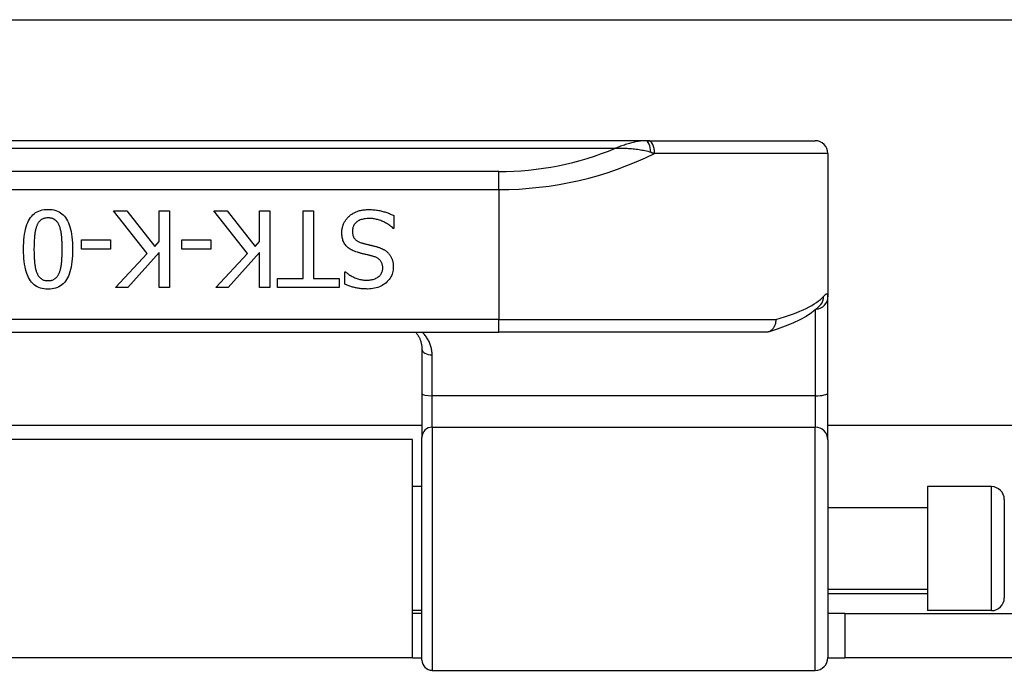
# Model space of a CAD drawing. Header units: inches. Extents: x 19 to 626, y 56 to 294.
# Tile 59 of 256: x 42.07 to 43.59, y 161.05 to 162.05. Entities that reach past the tile are written whole.
import ezdxf

# ---------------------------------------------------------------- set-up
doc = ezdxf.new("R2010")
doc.units = ezdxf.units.IN
doc.header["$MEASUREMENT"] = 0
doc.layers.add('Visible Edges(ANSI)', color=7, linetype='Continuous', lineweight=25)
doc.layers.add('Visible Tangent Edges(ANSI)', color=7, linetype='Continuous', lineweight=25)

msp = doc.modelspace()

# ---------------------------------------------------------------- linework, layer by layer
at = {"layer": 'Visible Edges(ANSI)'}
for p, q in [((19.6434, 162.0534), (83.5794, 162.0534)), ((43.0349, 161.8669), (41.087, 161.8669)), ((43.0396, 161.8669), (43.0349, 161.8669)), ((43.0396, 161.8669), (43.2962, 161.8669)), ((43.3159, 161.8472), (43.3159, 161.6265)), ((42.2677, 161.6933), (42.2159, 161.7587)), ((42.2159, 161.7587), (42.2363, 161.7587)), ((42.2363, 161.7587), (42.2795, 161.7037)), ((42.2864, 161.7115), (42.2864, 161.7587)), ((42.2864, 161.7587), (42.3021, 161.7587)), ((42.3021, 161.7587), (42.3021, 161.6406)), ((42.4222, 161.6933), (42.3704, 161.7587)), ((42.3704, 161.7587), (42.3908, 161.7587)), ((42.3908, 161.7587), (42.434, 161.7037)), ((42.4409, 161.7115), (42.4409, 161.7587)), ((42.4409, 161.7587), (42.4566, 161.7587)), ((42.4566, 161.7587), (42.4566, 161.6406)), ((42.5082, 161.7587), (42.5239, 161.7587)), ((42.5082, 161.6545), (42.5082, 161.7587)), ((42.5239, 161.7587), (42.5239, 161.6545)), ((42.6477, 161.7516), (42.6477, 161.7319)), ((42.6477, 161.7319), (42.6466, 161.7319)), ((42.1667, 161.6998), (42.1667, 161.7142)), ((42.1667, 161.7142), (42.2114, 161.7142)), ((42.2114, 161.7142), (42.2114, 161.6998)), ((42.3211, 161.6998), (42.3211, 161.7142)), ((42.3211, 161.7142), (42.3658, 161.7142)), ((42.3658, 161.7142), (42.3658, 161.6998)), ((42.2114, 161.6998), (42.1667, 161.6998)), ((42.2795, 161.7037), (42.2864, 161.7115)), ((42.3658, 161.6998), (42.3211, 161.6998)), ((42.434, 161.7037), (42.4409, 161.7115)), ((42.2188, 161.6406), (42.2677, 161.6933)), ((42.2864, 161.6948), (42.238, 161.6406)), ((42.2864, 161.6406), (42.2864, 161.6948)), ((42.3733, 161.6406), (42.4222, 161.6933)), ((42.4409, 161.6948), (42.3924, 161.6406)), ((42.4409, 161.6406), (42.4409, 161.6948)), ((42.4685, 161.6406), (42.4685, 161.6545)), ((42.4685, 161.6545), (42.5082, 161.6545)), ((42.5239, 161.6545), (42.5635, 161.6545)), ((42.5635, 161.6545), (42.5635, 161.6406)), ((42.572, 161.6461), (42.572, 161.6649)), ((42.572, 161.6649), (42.5731, 161.6649)), ((42.238, 161.6406), (42.2188, 161.6406)), ((42.3021, 161.6406), (42.2864, 161.6406)), ((42.3924, 161.6406), (42.3733, 161.6406)), ((42.4566, 161.6406), (42.4409, 161.6406)), ((42.5635, 161.6406), (42.4685, 161.6406)), ((43.3159, 161.4783), (43.3159, 161.6265)), ((43.3053, 161.6149), (43.305, 161.6145)), ((41.3129, 161.5717), (42.809, 161.5717)), ((43.2199, 161.5717), (42.809, 161.5717)), ((42.6909, 161.5459), (42.6909, 161.4774)), ((42.6909, 161.4774), (42.6909, 161.4099)), ((43.3159, 161.406), (43.3159, 161.4783)), ((42.6909, 161.4284), (41.431, 161.4284)), ((59.907, 161.4284), (43.3159, 161.4284)), ((42.6909, 161.0667), (42.6909, 161.4099)), ((42.6764, 161.4064), (41.4454, 161.4064)), ((42.6764, 161.0704), (42.6764, 161.4064)), ((43.3159, 161.406), (43.3159, 161.0706)), ((42.6909, 161.3339), (42.6764, 161.3339)), ((43.4694, 161.3339), (43.4694, 161.143)), ((43.5678, 161.3339), (43.4694, 161.3339)), ((43.5875, 161.3142), (43.5875, 161.1626)), ((43.4694, 161.3014), (43.3159, 161.3014)), ((43.4694, 161.1754), (43.3159, 161.1754)), ((42.6909, 161.143), (42.6764, 161.143)), ((42.6909, 161.1384), (42.6764, 161.1384)), ((43.3419, 161.1384), (43.3159, 161.1384)), ((43.3419, 161.1384), (43.6539, 161.1384)), ((43.3419, 161.1384), (43.3419, 161.0704)), ((43.5678, 161.143), (43.4694, 161.143)), ((42.6764, 161.0704), (41.4454, 161.0704)), ((42.6764, 161.0704), (42.6909, 161.0704)), ((43.3159, 161.0704), (43.3419, 161.0704)), ((43.6539, 161.0704), (43.3419, 161.0704)), ((42.7066, 161.0509), (43.2962, 161.0509))]:
    msp.add_line(p, q, dxfattribs=at)
at = {"layer": 'Visible Edges(ANSI)', "flags": 128}
for points in [[(42.0774, 161.6996), (42.0775, 161.7048), (42.0777, 161.7097), (42.078, 161.7144), (42.0785, 161.7189), (42.0791, 161.7232), (42.0798, 161.7272), (42.0806, 161.7309), (42.0816, 161.7345), (42.0826, 161.7378), (42.0839, 161.7408), (42.0852, 161.7437), (42.0867, 161.7463), (42.0883, 161.7486), (42.09, 161.7508), (42.0919, 161.7528), (42.094, 161.7545), (42.0961, 161.7561), (42.0984, 161.7574), (42.1009, 161.7586), (42.1034, 161.7595), (42.1062, 161.7602), (42.109, 161.7607), (42.112, 161.761), (42.1152, 161.7611)], [(42.1152, 161.7611), (42.1183, 161.761), (42.1214, 161.7607), (42.1243, 161.7602), (42.127, 161.7595), (42.1296, 161.7585), (42.1321, 161.7574), (42.1344, 161.756), (42.1366, 161.7544), (42.1386, 161.7526), (42.1405, 161.7506), (42.1422, 161.7484), (42.1438, 161.746), (42.1453, 161.7433), (42.1466, 161.7405), (42.1478, 161.7374), (42.1489, 161.7341), (42.1499, 161.7306), (42.1507, 161.7268), (42.1514, 161.7229), (42.152, 161.7187), (42.1524, 161.7143), (42.1527, 161.7096), (42.1529, 161.7048), (42.153, 161.6997)], [(42.5781, 161.75), (42.5791, 161.7509), (42.58, 161.7517), (42.581, 161.7525), (42.5821, 161.7532), (42.5831, 161.7539), (42.5842, 161.7546), (42.5852, 161.7553), (42.5863, 161.7559), (42.5875, 161.7565), (42.5886, 161.757), (42.5898, 161.7575), (42.591, 161.758), (42.5922, 161.7584), (42.5934, 161.7588), (42.5948, 161.7592), (42.5961, 161.7595), (42.5976, 161.7598), (42.599, 161.7601), (42.6006, 161.7603), (42.6021, 161.7605), (42.6038, 161.7606), (42.6054, 161.7607), (42.6072, 161.7607), (42.6089, 161.7608)], [(42.6089, 161.7608), (42.6111, 161.7607), (42.6131, 161.7607), (42.6151, 161.7606), (42.6171, 161.7605), (42.619, 161.7603), (42.6208, 161.7601), (42.6226, 161.7599), (42.6243, 161.7596), (42.626, 161.7593), (42.6277, 161.7589), (42.6292, 161.7585), (42.6308, 161.7581), (42.6323, 161.7576), (42.6337, 161.7572), (42.6352, 161.7567), (42.6366, 161.7562), (42.6381, 161.7557), (42.6395, 161.7551), (42.6409, 161.7546), (42.6423, 161.754), (42.6437, 161.7534), (42.645, 161.7528), (42.6464, 161.7522), (42.6477, 161.7516)], [(42.1152, 161.748), (42.1141, 161.748), (42.1131, 161.748), (42.112, 161.7478), (42.1111, 161.7477), (42.1101, 161.7475), (42.1092, 161.7473), (42.1083, 161.747), (42.1075, 161.7467), (42.1067, 161.7463), (42.1059, 161.7459), (42.1051, 161.7454), (42.1044, 161.7449), (42.1037, 161.7444), (42.103, 161.7438), (42.1024, 161.7432), (42.1018, 161.7425), (42.1012, 161.7418), (42.1006, 161.741), (42.1001, 161.7402), (42.0995, 161.7394), (42.0991, 161.7385), (42.0986, 161.7376), (42.0982, 161.7366), (42.0977, 161.7356)], [(42.1329, 161.7353), (42.1325, 161.7363), (42.132, 161.7373), (42.1316, 161.7382), (42.1311, 161.7391), (42.1306, 161.7399), (42.1301, 161.7407), (42.1295, 161.7415), (42.1289, 161.7422), (42.1283, 161.7429), (42.1277, 161.7436), (42.127, 161.7442), (42.1263, 161.7447), (42.1256, 161.7453), (42.1248, 161.7457), (42.124, 161.7462), (42.1232, 161.7466), (42.1223, 161.7469), (42.1214, 161.7472), (42.1204, 161.7475), (42.1195, 161.7477), (42.1184, 161.7478), (42.1174, 161.7479), (42.1163, 161.748), (42.1152, 161.748)], [(42.5674, 161.725), (42.5674, 161.7261), (42.5675, 161.7273), (42.5676, 161.7284), (42.5677, 161.7296), (42.5679, 161.7307), (42.5681, 161.7319), (42.5684, 161.733), (42.5687, 161.7342), (42.569, 161.7353), (42.5694, 161.7364), (42.5698, 161.7375), (42.5702, 161.7387), (42.5707, 161.7398), (42.5712, 161.7408), (42.5718, 161.7419), (42.5724, 161.7429), (42.573, 161.7439), (42.5736, 161.7449), (42.5743, 161.7458), (42.575, 161.7467), (42.5757, 161.7476), (42.5765, 161.7484), (42.5773, 161.7493), (42.5781, 161.75)], [(42.6101, 161.7472), (42.608, 161.7471), (42.6059, 161.747), (42.604, 161.7468), (42.6021, 161.7466), (42.6004, 161.7462), (42.5987, 161.7458), (42.5971, 161.7453), (42.5956, 161.7448), (42.5941, 161.7441), (42.5928, 161.7434), (42.5916, 161.7426), (42.5904, 161.7418), (42.5894, 161.7408), (42.5884, 161.7399), (42.5875, 161.7388), (42.5867, 161.7378), (42.586, 161.7367), (42.5854, 161.7355), (42.5849, 161.7343), (42.5845, 161.733), (42.5842, 161.7317), (42.584, 161.7303), (42.5838, 161.7289), (42.5838, 161.7275)], [(42.6466, 161.7319), (42.6453, 161.7331), (42.6439, 161.7342), (42.6426, 161.7353), (42.6412, 161.7363), (42.6397, 161.7374), (42.6383, 161.7383), (42.6368, 161.7392), (42.6353, 161.7401), (42.6338, 161.7409), (42.6322, 161.7417), (42.6306, 161.7425), (42.629, 161.7432), (42.6274, 161.7438), (42.6257, 161.7444), (42.6241, 161.7449), (42.6225, 161.7454), (42.6209, 161.7458), (42.6194, 161.7462), (42.6178, 161.7465), (42.6162, 161.7467), (42.6147, 161.7469), (42.6131, 161.7471), (42.6116, 161.7471), (42.6101, 161.7472)], [(42.0977, 161.7356), (42.0974, 161.7346), (42.097, 161.7336), (42.0967, 161.7325), (42.0964, 161.7314), (42.0961, 161.7302), (42.0958, 161.729), (42.0955, 161.7277), (42.0953, 161.7264), (42.095, 161.7251), (42.0948, 161.7237), (42.0947, 161.7222), (42.0945, 161.7208), (42.0943, 161.7192), (42.0942, 161.7177), (42.0941, 161.7161), (42.094, 161.7144), (42.0939, 161.7127), (42.0938, 161.711), (42.0937, 161.7092), (42.0936, 161.7074), (42.0936, 161.7055), (42.0936, 161.7036), (42.0935, 161.7016), (42.0935, 161.6996)], [(42.1369, 161.6997), (42.1369, 161.7017), (42.1369, 161.7037), (42.1368, 161.7057), (42.1368, 161.7075), (42.1368, 161.7094), (42.1367, 161.7111), (42.1366, 161.7128), (42.1365, 161.7145), (42.1365, 161.7161), (42.1364, 161.7176), (42.1362, 161.7191), (42.1361, 161.7205), (42.136, 161.7218), (42.1358, 161.7232), (42.1356, 161.7245), (42.1354, 161.7258), (42.1352, 161.7271), (42.1349, 161.7283), (42.1346, 161.7296), (42.1343, 161.7308), (42.134, 161.7319), (42.1336, 161.7331), (42.1333, 161.7342), (42.1329, 161.7353)], [(42.5838, 161.7275), (42.5838, 161.7263), (42.5839, 161.7252), (42.584, 161.7241), (42.5842, 161.723), (42.5844, 161.722), (42.5846, 161.721), (42.585, 161.7201), (42.5853, 161.7192), (42.5857, 161.7183), (42.5862, 161.7175), (42.5867, 161.7167), (42.5873, 161.716), (42.5879, 161.7153), (42.5885, 161.7146), (42.5893, 161.7139), (42.59, 161.7133), (42.5909, 161.7127), (42.5918, 161.7121), (42.5927, 161.7116), (42.5937, 161.7111), (42.5948, 161.7106), (42.5959, 161.7102), (42.5971, 161.7098), (42.5983, 161.7094)], [(42.5909, 161.6952), (42.5889, 161.6959), (42.587, 161.6966), (42.5852, 161.6973), (42.5835, 161.6981), (42.5819, 161.699), (42.5803, 161.6999), (42.5789, 161.7008), (42.5775, 161.7019), (42.5763, 161.7029), (42.5751, 161.704), (42.574, 161.7052), (42.5731, 161.7064), (42.5721, 161.7077), (42.5713, 161.7091), (42.5706, 161.7104), (42.5699, 161.7118), (42.5693, 161.7133), (42.5688, 161.7148), (42.5684, 161.7164), (42.568, 161.718), (42.5678, 161.7197), (42.5676, 161.7214), (42.5674, 161.7232), (42.5674, 161.725)], [(42.1152, 161.6382), (42.112, 161.6383), (42.109, 161.6386), (42.1061, 161.6391), (42.1033, 161.6399), (42.1008, 161.6408), (42.0983, 161.642), (42.096, 161.6434), (42.0938, 161.645), (42.0918, 161.6468), (42.0899, 161.6488), (42.0882, 161.651), (42.0866, 161.6535), (42.0851, 161.6561), (42.0838, 161.659), (42.0826, 161.6621), (42.0815, 161.6654), (42.0806, 161.6689), (42.0797, 161.6727), (42.079, 161.6766), (42.0785, 161.6808), (42.078, 161.6852), (42.0777, 161.6898), (42.0775, 161.6946), (42.0774, 161.6996)], [(42.0935, 161.6996), (42.0935, 161.6976), (42.0936, 161.6956), (42.0936, 161.6937), (42.0936, 161.6919), (42.0937, 161.69), (42.0938, 161.6883), (42.0939, 161.6865), (42.094, 161.6848), (42.0941, 161.6832), (42.0942, 161.6816), (42.0943, 161.68), (42.0945, 161.6785), (42.0947, 161.677), (42.0948, 161.6756), (42.0951, 161.6742), (42.0953, 161.6729), (42.0955, 161.6715), (42.0958, 161.6703), (42.0961, 161.6691), (42.0964, 161.6679), (42.0967, 161.6667), (42.0971, 161.6656), (42.0974, 161.6645), (42.0978, 161.6635)], [(42.153, 161.6997), (42.1529, 161.6945), (42.1527, 161.6895), (42.1524, 161.6848), (42.1519, 161.6803), (42.1514, 161.676), (42.1507, 161.672), (42.1498, 161.6683), (42.1489, 161.6647), (42.1478, 161.6614), (42.1466, 161.6584), (42.1452, 161.6555), (42.1437, 161.6529), (42.1421, 161.6506), (42.1404, 161.6484), (42.1385, 161.6465), (42.1365, 161.6447), (42.1343, 161.6432), (42.132, 161.6419), (42.1295, 161.6407), (42.1269, 161.6398), (42.1242, 161.6391), (42.1213, 161.6386), (42.1183, 161.6383), (42.1152, 161.6382)], [(42.1328, 161.6637), (42.1332, 161.6647), (42.1335, 161.6658), (42.1339, 161.6669), (42.1342, 161.6681), (42.1345, 161.6693), (42.1348, 161.6705), (42.135, 161.6718), (42.1353, 161.6732), (42.1355, 161.6745), (42.1357, 161.676), (42.1359, 161.6774), (42.136, 161.6789), (42.1362, 161.6805), (42.1363, 161.6821), (42.1364, 161.6837), (42.1365, 161.6853), (42.1366, 161.687), (42.1367, 161.6887), (42.1367, 161.6905), (42.1368, 161.6922), (42.1368, 161.6941), (42.1369, 161.6959), (42.1369, 161.6978), (42.1369, 161.6997)], [(42.5983, 161.7094), (42.5992, 161.7091), (42.6001, 161.7089), (42.601, 161.7086), (42.6019, 161.7084), (42.6027, 161.7082), (42.6035, 161.708), (42.6044, 161.7077), (42.6052, 161.7075), (42.606, 161.7073), (42.6068, 161.7071), (42.6076, 161.707), (42.6083, 161.7068), (42.6091, 161.7066), (42.6099, 161.7064), (42.6107, 161.7062), (42.6116, 161.706), (42.6125, 161.7058), (42.6134, 161.7056), (42.6144, 161.7053), (42.6154, 161.7051), (42.6164, 161.7048), (42.6175, 161.7046), (42.6185, 161.7043), (42.6197, 161.704)], [(42.6197, 161.704), (42.6207, 161.7037), (42.6217, 161.7034), (42.6226, 161.7031), (42.6236, 161.7028), (42.6245, 161.7025), (42.6255, 161.7022), (42.6264, 161.7018), (42.6273, 161.7015), (42.6281, 161.7011), (42.629, 161.7007), (42.6298, 161.7003), (42.6306, 161.6999), (42.6314, 161.6995), (42.6322, 161.6991), (42.633, 161.6986), (42.6337, 161.6981), (42.6345, 161.6976), (42.6352, 161.6971), (42.6359, 161.6966), (42.6366, 161.696), (42.6373, 161.6954), (42.6379, 161.6948), (42.6386, 161.6942), (42.6392, 161.6936)], [(42.6151, 161.689), (42.6142, 161.6892), (42.6133, 161.6894), (42.6124, 161.6897), (42.6115, 161.6899), (42.6105, 161.6902), (42.6095, 161.6904), (42.6085, 161.6907), (42.6074, 161.6909), (42.6063, 161.6912), (42.6052, 161.6915), (42.6041, 161.6918), (42.6029, 161.692), (42.6017, 161.6923), (42.6005, 161.6926), (42.5994, 161.6929), (42.5983, 161.6932), (42.5973, 161.6934), (42.5963, 161.6937), (42.5953, 161.694), (42.5943, 161.6942), (42.5934, 161.6945), (42.5925, 161.6947), (42.5917, 161.695), (42.5909, 161.6952)], [(42.6305, 161.6706), (42.6305, 161.6718), (42.6304, 161.673), (42.6302, 161.6741), (42.63, 161.6752), (42.6298, 161.6763), (42.6295, 161.6773), (42.6291, 161.6783), (42.6287, 161.6792), (42.6282, 161.6801), (42.6277, 161.681), (42.6271, 161.6818), (42.6265, 161.6825), (42.6258, 161.6832), (42.6251, 161.6839), (42.6243, 161.6846), (42.6235, 161.6852), (42.6226, 161.6858), (42.6217, 161.6864), (42.6207, 161.6869), (42.6197, 161.6874), (42.6186, 161.6878), (42.6175, 161.6882), (42.6163, 161.6886), (42.6151, 161.689)], [(42.6392, 161.6936), (42.6398, 161.6929), (42.6404, 161.6922), (42.6409, 161.6915), (42.6414, 161.6908), (42.6419, 161.6901), (42.6424, 161.6893), (42.6429, 161.6885), (42.6433, 161.6877), (42.6437, 161.6869), (42.6441, 161.6861), (42.6445, 161.6853), (42.6448, 161.6844), (42.6452, 161.6835), (42.6455, 161.6826), (42.6457, 161.6817), (42.646, 161.6807), (42.6462, 161.6797), (42.6463, 161.6787), (42.6465, 161.6777), (42.6466, 161.6766), (42.6467, 161.6756), (42.6468, 161.6745), (42.6468, 161.6734), (42.6468, 161.6722)], [(42.6061, 161.652), (42.6079, 161.6521), (42.6096, 161.6522), (42.6113, 161.6524), (42.6129, 161.6526), (42.6144, 161.6529), (42.6159, 161.6533), (42.6174, 161.6538), (42.6188, 161.6543), (42.6201, 161.6549), (42.6214, 161.6556), (42.6226, 161.6563), (42.6237, 161.6572), (42.6248, 161.658), (42.6258, 161.659), (42.6267, 161.6599), (42.6275, 161.6609), (42.6282, 161.662), (42.6288, 161.6631), (42.6293, 161.6642), (42.6297, 161.6654), (42.6301, 161.6666), (42.6303, 161.6679), (42.6304, 161.6692), (42.6305, 161.6706)], [(42.6468, 161.6722), (42.6468, 161.6699), (42.6465, 161.6676), (42.6461, 161.6653), (42.6456, 161.6632), (42.6449, 161.6611), (42.644, 161.659), (42.643, 161.6571), (42.6419, 161.6552), (42.6405, 161.6533), (42.6391, 161.6515), (42.6374, 161.6498), (42.6356, 161.6482), (42.6337, 161.6466), (42.6317, 161.6452), (42.6297, 161.6439), (42.6275, 161.6428), (42.6253, 161.6418), (42.6229, 161.6409), (42.6205, 161.6401), (42.618, 161.6395), (42.6154, 161.6391), (42.6127, 161.6387), (42.61, 161.6385), (42.6071, 161.6384)], [(42.0978, 161.6635), (42.0982, 161.6625), (42.0987, 161.6616), (42.0991, 161.6607), (42.0996, 161.6598), (42.1001, 161.659), (42.1007, 161.6582), (42.1012, 161.6575), (42.1018, 161.6568), (42.1024, 161.6561), (42.1031, 161.6555), (42.1037, 161.6549), (42.1044, 161.6544), (42.1051, 161.6539), (42.1058, 161.6534), (42.1066, 161.653), (42.1074, 161.6527), (42.1083, 161.6523), (42.1092, 161.652), (42.1101, 161.6518), (42.111, 161.6516), (42.112, 161.6515), (42.113, 161.6514), (42.1141, 161.6513), (42.1152, 161.6513)], [(42.1152, 161.6513), (42.1162, 161.6513), (42.1173, 161.6514), (42.1183, 161.6515), (42.1193, 161.6516), (42.1203, 161.6518), (42.1212, 161.652), (42.1221, 161.6523), (42.1229, 161.6527), (42.1237, 161.653), (42.1245, 161.6534), (42.1253, 161.6539), (42.126, 161.6544), (42.1267, 161.6549), (42.1274, 161.6555), (42.128, 161.6561), (42.1287, 161.6568), (42.1293, 161.6575), (42.1298, 161.6583), (42.1304, 161.6591), (42.1309, 161.6599), (42.1314, 161.6608), (42.1319, 161.6617), (42.1323, 161.6627), (42.1328, 161.6637)], [(42.5731, 161.6649), (42.5741, 161.664), (42.5751, 161.6632), (42.5762, 161.6624), (42.5773, 161.6616), (42.5784, 161.6608), (42.5796, 161.66), (42.5808, 161.6593), (42.5821, 161.6586), (42.5834, 161.6579), (42.5848, 161.6572), (42.5862, 161.6565), (42.5876, 161.6559), (42.5891, 161.6553), (42.5906, 161.6547), (42.5921, 161.6542), (42.5936, 161.6537), (42.5951, 161.6533), (42.5966, 161.653), (42.5982, 161.6527), (42.5997, 161.6525), (42.6013, 161.6523), (42.6029, 161.6521), (42.6045, 161.6521), (42.6061, 161.652)], [(42.6071, 161.6384), (42.6055, 161.6385), (42.6038, 161.6385), (42.6022, 161.6386), (42.6006, 161.6387), (42.599, 161.6388), (42.5975, 161.6389), (42.5959, 161.6391), (42.5944, 161.6393), (42.5928, 161.6395), (42.5913, 161.6398), (42.5898, 161.6401), (42.5884, 161.6404), (42.5869, 161.6407), (42.5855, 161.6411), (42.584, 161.6415), (42.5826, 161.6419), (42.5812, 161.6423), (42.5799, 161.6428), (42.5785, 161.6433), (42.5772, 161.6438), (42.5759, 161.6443), (42.5746, 161.6449), (42.5733, 161.6455), (42.572, 161.6461)], [(43.305, 161.6145), (43.2984, 161.6077), (43.2908, 161.6016), (43.2822, 161.596), (43.2725, 161.5908), (43.2619, 161.5858), (43.2503, 161.5811), (43.2376, 161.5766), (43.2239, 161.5722)], [(43.2356, 161.5913), (43.2356, 161.59), (43.2356, 161.5888), (43.2354, 161.5875), (43.2352, 161.5863), (43.235, 161.585), (43.2347, 161.5838), (43.2343, 161.5826), (43.2338, 161.5815), (43.2333, 161.5804), (43.2327, 161.5794), (43.2321, 161.5784), (43.2314, 161.5774), (43.2306, 161.5765), (43.2298, 161.5757), (43.2289, 161.575), (43.2281, 161.5743), (43.2271, 161.5737), (43.2262, 161.5732), (43.2252, 161.5727), (43.2241, 161.5723), (43.2231, 161.572), (43.222, 161.5718), (43.221, 161.5717), (43.2199, 161.5717)], [(42.6812, 161.5717), (42.682, 161.5708), (42.6827, 161.5699), (42.6834, 161.569), (42.684, 161.5681), (42.6846, 161.5671), (42.6852, 161.5661), (42.6858, 161.5652), (42.6864, 161.5641), (42.6869, 161.5631), (42.6874, 161.5621), (42.6878, 161.561), (42.6882, 161.56), (42.6886, 161.5589), (42.689, 161.5578), (42.6894, 161.5566), (42.6897, 161.5555), (42.6899, 161.5543), (42.6902, 161.5532), (42.6904, 161.552), (42.6906, 161.5508), (42.6907, 161.5496), (42.6908, 161.5484), (42.6908, 161.5471), (42.6909, 161.5459)]]:
    msp.add_lwpolyline(points, dxfattribs=at)
at = {"layer": 'Visible Edges(ANSI)'}
for centre, radius, start, end in [((43.2962, 161.8472), 0.0197, 0, 90), ((43.5678, 161.3142), 0.0197, 0, 90), ((43.5678, 161.1626), 0.0197, 270, 0), ((42.7066, 161.0667), 0.0157, 180, 270), ((43.2962, 161.0706), 0.0197, 270, 0)]:
    msp.add_arc(centre, radius, start, end, dxfattribs=at)
at = {"layer": 'Visible Tangent Edges(ANSI)'}
for p, q in [((41.133, 161.8554), (42.9889, 161.8554)), ((43.3159, 161.8472), (43.0489, 161.8472)), ((42.809, 161.8194), (41.3129, 161.8194)), ((42.809, 161.7916), (42.809, 161.8194)), ((41.3129, 161.7916), (42.809, 161.7916)), ((42.809, 161.7916), (42.809, 161.5913)), ((43.2962, 161.6058), (43.2962, 161.4739)), ((42.809, 161.5913), (41.3129, 161.5913)), ((42.809, 161.5717), (42.809, 161.5913)), ((42.809, 161.5913), (43.2356, 161.5913)), ((42.7066, 161.4739), (42.7066, 161.5367)), ((42.7066, 161.4257), (42.7066, 161.4739)), ((43.2962, 161.4739), (42.7066, 161.4739)), ((43.2962, 161.4739), (43.2962, 161.4257)), ((42.7066, 161.4257), (42.7066, 161.0509)), ((42.7066, 161.4257), (43.2962, 161.4257)), ((43.2962, 161.0509), (43.2962, 161.4257)), ((43.5678, 161.143), (43.5678, 161.3339)), ((43.3159, 161.1694), (43.4694, 161.1694))]:
    msp.add_line(p, q, dxfattribs=at)
at = {"layer": 'Visible Tangent Edges(ANSI)', "flags": 128}
for points in [[(43.0349, 161.8669), (43.0331, 161.8669), (43.0312, 161.8668), (43.0293, 161.8666), (43.0275, 161.8664), (43.0256, 161.8662), (43.0237, 161.8659), (43.0218, 161.8655), (43.0199, 161.8651), (43.018, 161.8647), (43.0161, 161.8642), (43.0141, 161.8638), (43.0122, 161.8632), (43.0103, 161.8627), (43.0083, 161.8621), (43.0064, 161.8615), (43.0045, 161.8609), (43.0025, 161.8603), (43.0006, 161.8597), (42.9986, 161.859), (42.9967, 161.8583), (42.9947, 161.8576), (42.9928, 161.8569), (42.9908, 161.8561), (42.9889, 161.8554)], [(42.9889, 161.8554), (42.9911, 161.8554), (42.9933, 161.8555), (42.9955, 161.8555), (42.9978, 161.8555), (43, 161.8554), (43.0023, 161.8554), (43.0046, 161.8553), (43.0068, 161.8552), (43.0091, 161.8551), (43.0114, 161.8549), (43.0137, 161.8547), (43.016, 161.8545), (43.0182, 161.8543), (43.0205, 161.854), (43.0228, 161.8537), (43.0251, 161.8534), (43.0274, 161.853), (43.0296, 161.8526), (43.0319, 161.8522), (43.0342, 161.8517), (43.0365, 161.8512), (43.0387, 161.8506), (43.041, 161.8499), (43.0432, 161.8492)], [(43.0432, 161.8492), (43.0434, 161.8491), (43.0437, 161.849), (43.0439, 161.8489), (43.0442, 161.8489), (43.0444, 161.8488), (43.0446, 161.8487), (43.0449, 161.8486), (43.0451, 161.8485), (43.0453, 161.8485), (43.0456, 161.8484), (43.0458, 161.8483), (43.0461, 161.8482), (43.0463, 161.8481), (43.0465, 161.8481), (43.0468, 161.848), (43.047, 161.8479), (43.0472, 161.8478), (43.0475, 161.8477), (43.0477, 161.8476), (43.0479, 161.8476), (43.0482, 161.8475), (43.0484, 161.8474), (43.0486, 161.8473), (43.0489, 161.8472)], [(43.3159, 161.6265), (43.3158, 161.6271), (43.3158, 161.6277), (43.3158, 161.6283), (43.3157, 161.6288), (43.3156, 161.6292), (43.3155, 161.6296), (43.3153, 161.6299), (43.3151, 161.6302), (43.3149, 161.6304), (43.3147, 161.6305), (43.3145, 161.6306), (43.3142, 161.6307), (43.3139, 161.6307), (43.3136, 161.6306), (43.3133, 161.6305), (43.3129, 161.6304), (43.3126, 161.6301), (43.3122, 161.6299), (43.3118, 161.6295), (43.3113, 161.6292), (43.3108, 161.6287), (43.3104, 161.6283), (43.3099, 161.6277), (43.3093, 161.6271)], [(42.7066, 161.5367), (42.7066, 161.5384), (42.7065, 161.5401), (42.7063, 161.5418), (42.7061, 161.5435), (42.7058, 161.5451), (42.7055, 161.5467), (42.7051, 161.5483), (42.7047, 161.5499), (42.7042, 161.5515), (42.7037, 161.553), (42.7031, 161.5545), (42.7025, 161.556), (42.7018, 161.5574), (42.7011, 161.5589), (42.7003, 161.5603), (42.6995, 161.5616), (42.6986, 161.563), (42.6977, 161.5643), (42.6968, 161.5656), (42.6958, 161.5669), (42.6947, 161.5681), (42.6937, 161.5693), (42.6926, 161.5705), (42.6914, 161.5717)]]:
    msp.add_lwpolyline(points, dxfattribs=at)
at = {"layer": 'Visible Tangent Edges(ANSI)'}
msp.add_arc((42.809, 162.2869), 0.4675, 270, 292.6293, dxfattribs=at)
for centre, major_axis, ratio, start_param, end_param in [((43.0349, 161.8472), (0, 0.0197), 0.424063, 4.811348, 6.283185), ((43.0396, 161.8472), (0, 0.0197), 0.473287, 4.712389, 6.283185), ((42.809, 162.2591), (0.5069, 0), 0.92233, 4.712389, 5.205407), ((42.809, 161.6422), (-0.5069, 0), 0.185803, 2.571119, 2.980904), ((43.2962, 161.6265), (0.0197, 0), 0.97851, 4.801402, 6.283185), ((43.2899, 161.6271), (0.0151, -0.0126), 0.969622, 0, 0.712995), ((42.7066, 161.5459), (-0.0157, 0), 0.580671, 0, 1.570796), ((42.7066, 161.4774), (-0.0157, 0), 0.225879, 0, 1.570796), ((43.2962, 161.4783), (0.0197, 0), 0.225879, 4.712389, 6.283185), ((42.7066, 161.4099), (-0.0157, 0), 0.998608, 4.712389, 6.283185), ((43.2962, 161.406), (0.0197, 0), 0.998608, 0, 1.570796)]:
    msp.add_ellipse(centre, major_axis=major_axis, ratio=ratio, start_param=start_param, end_param=end_param, dxfattribs=at)

doc.saveas('drawing.dxf')
